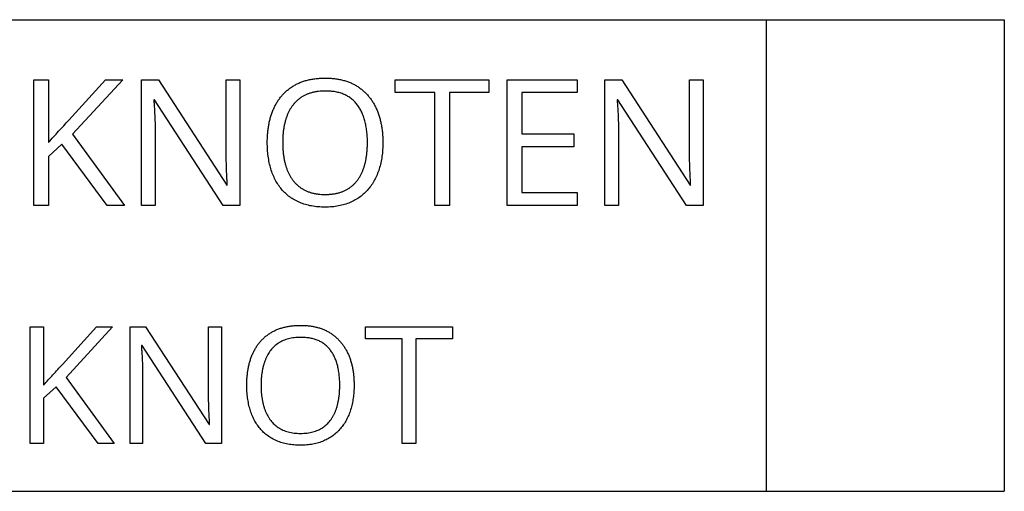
# Model space of a CAD drawing. Header units: millimetres. Extents: x -138 to 5612, y -1401 to 2631.
# Tile 8 of 120: x 334 to 376, y -20 to 0. Entities that reach past the tile are written whole.
import ezdxf

# ---------------------------------------------------------------- set-up
doc = ezdxf.new("R2010")
doc.units = ezdxf.units.MM

msp = doc.modelspace()

# ---------------------------------------------------------------- linework, layer by layer
at = {"color": 7, "linetype": 'Continuous', "lineweight": 25}
for p, q in [((333.056, 0), (375.556, 0)), ((365.556, 0), (365.556, -19.8)), ((375.556, 0), (375.556, -19.8)), ((334.78, -2.521), (335.395, -2.521)), ((334.78, -7.8), (334.78, -2.521)), ((335.395, -2.521), (335.395, -5.153)), ((336.247, -4.215), (337.791, -2.521)), ((338.511, -2.521), (336.407, -4.81)), ((337.791, -2.521), (338.511, -2.521)), ((339.305, -2.521), (340.01, -2.521)), ((339.305, -7.8), (339.305, -2.521)), ((340.01, -2.521), (342.88, -6.941)), ((342.859, -2.521), (343.437, -2.521)), ((342.859, -5.579), (342.859, -2.521)), ((343.437, -2.521), (343.437, -7.8)), ((349.959, -2.521), (353.896, -2.521)), ((349.959, -3.063), (349.959, -2.521)), ((353.896, -2.521), (353.896, -3.063)), ((354.662, -2.521), (357.604, -2.521)), ((354.662, -7.8), (354.662, -2.521)), ((357.604, -2.521), (357.604, -3.063)), ((358.775, -2.521), (359.48, -2.521)), ((358.775, -7.8), (358.775, -2.521)), ((359.48, -2.521), (362.351, -6.941)), ((362.329, -2.521), (362.908, -2.521)), ((362.329, -5.579), (362.329, -2.521)), ((362.908, -2.521), (362.908, -7.8)), ((351.621, -3.063), (349.959, -3.063)), ((351.621, -7.8), (351.621, -3.063)), ((353.896, -3.063), (352.24, -3.063)), ((352.24, -3.063), (352.24, -7.8)), ((355.276, -3.063), (355.276, -4.796)), ((357.604, -3.063), (355.276, -3.063)), ((339.847, -3.366), (339.818, -3.366)), ((342.728, -7.8), (339.847, -3.366)), ((359.317, -3.366), (359.288, -3.366)), ((362.199, -7.8), (359.317, -3.366)), ((336.407, -4.81), (338.59, -7.8)), ((339.876, -4.767), (339.876, -7.8)), ((355.276, -4.796), (357.47, -4.796)), ((357.47, -4.796), (357.47, -5.332)), ((359.346, -4.767), (359.346, -7.8)), ((335.958, -5.232), (335.395, -5.738)), ((337.864, -7.8), (335.958, -5.232)), ((355.276, -5.332), (355.276, -7.258)), ((357.47, -5.332), (355.276, -5.332)), ((335.395, -5.738), (335.395, -7.8)), ((342.88, -6.941), (342.906, -6.941)), ((362.351, -6.941), (362.376, -6.941)), ((355.276, -7.258), (357.604, -7.258)), ((357.604, -7.258), (357.604, -7.8)), ((335.395, -7.8), (334.78, -7.8)), ((338.59, -7.8), (337.864, -7.8)), ((339.876, -7.8), (339.305, -7.8)), ((343.437, -7.8), (342.728, -7.8)), ((352.24, -7.8), (351.621, -7.8)), ((357.604, -7.8), (354.662, -7.8)), ((359.346, -7.8), (358.775, -7.8)), ((362.908, -7.8), (362.199, -7.8)), ((334.618, -12.898), (335.189, -12.898)), ((334.618, -17.8), (334.618, -12.898)), ((335.189, -12.898), (335.189, -15.342)), ((335.981, -14.471), (337.414, -12.898)), ((338.083, -12.898), (336.129, -15.024)), ((337.414, -12.898), (338.083, -12.898)), ((338.82, -12.898), (339.474, -12.898)), ((338.82, -17.8), (338.82, -12.898)), ((339.474, -12.898), (342.14, -17.002)), ((342.12, -12.898), (342.657, -12.898)), ((342.12, -15.738), (342.12, -12.898)), ((342.657, -12.898), (342.657, -17.8)), ((348.713, -12.898), (352.368, -12.898)), ((348.713, -13.401), (348.713, -12.898)), ((352.368, -12.898), (352.368, -13.401)), ((350.257, -13.401), (348.713, -13.401)), ((350.257, -17.8), (350.257, -13.401)), ((352.368, -13.401), (350.831, -13.401)), ((350.831, -13.401), (350.831, -17.8)), ((339.323, -13.683), (339.296, -13.683)), ((341.999, -17.8), (339.323, -13.683)), ((336.129, -15.024), (338.156, -17.8)), ((339.35, -14.984), (339.35, -17.8)), ((335.712, -15.416), (335.189, -15.885)), ((337.482, -17.8), (335.712, -15.416)), ((335.189, -15.885), (335.189, -17.8)), ((342.14, -17.002), (342.164, -17.002)), ((335.189, -17.8), (334.618, -17.8)), ((338.156, -17.8), (337.482, -17.8)), ((339.35, -17.8), (338.82, -17.8)), ((342.657, -17.8), (341.999, -17.8)), ((350.831, -17.8), (350.257, -17.8)), ((333.056, -19.8), (375.556, -19.8))]:
    msp.add_line(p, q, dxfattribs=at)
for points, knots in [([(344.587, -5.152), (344.588, -5.086), (344.589, -4.955), (344.603, -4.763), (344.623, -4.576), (344.651, -4.396), (344.69, -4.222), (344.736, -4.055), (344.789, -3.892), (344.853, -3.738), (344.923, -3.589), (345.004, -3.45), (345.091, -3.318), (345.19, -3.196), (345.294, -3.081), (345.41, -2.976), (345.533, -2.878), (345.665, -2.789), (345.806, -2.709), (345.955, -2.641), (346.113, -2.581), (346.28, -2.535), (346.455, -2.497), (346.64, -2.472), (346.832, -2.455), (346.963, -2.453), (347.03, -2.453)], [0, 0, 0, 0, 0.047879, 0.094557, 0.139847, 0.183874, 0.226814, 0.268684, 0.309841, 0.350347, 0.389927, 0.428761, 0.466796, 0.504539, 0.542082, 0.579625, 0.61757, 0.655965, 0.694895, 0.73449, 0.775101, 0.816791, 0.860181, 0.904861, 0.951597, 1, 1, 1, 1]), ([(347.03, -2.453), (347.095, -2.453), (347.221, -2.455), (347.405, -2.472), (347.583, -2.497), (347.752, -2.534), (347.914, -2.581), (348.068, -2.639), (348.214, -2.706), (348.353, -2.785), (348.483, -2.873), (348.605, -2.97), (348.72, -3.074), (348.825, -3.189), (348.924, -3.31), (349.013, -3.442), (349.095, -3.581), (349.169, -3.728), (349.232, -3.884), (349.29, -4.046), (349.337, -4.215), (349.375, -4.391), (349.406, -4.573), (349.427, -4.762), (349.44, -4.958), (349.442, -5.091), (349.443, -5.158)], [0, 0, 0, 0, 0.046915, 0.091898, 0.13534, 0.177447, 0.218425, 0.25825, 0.297301, 0.335919, 0.374002, 0.411844, 0.449647, 0.487259, 0.525426, 0.56387, 0.602879, 0.643078, 0.683963, 0.725657, 0.768138, 0.811884, 0.856815, 0.902966, 0.950747, 1, 1, 1, 1]), ([(347.03, -2.995), (346.98, -2.995), (346.882, -2.997), (346.739, -3.009), (346.602, -3.029), (346.472, -3.057), (346.348, -3.096), (346.231, -3.14), (346.122, -3.194), (346.019, -3.255), (345.922, -3.324), (345.831, -3.4), (345.748, -3.484), (345.671, -3.574), (345.6, -3.671), (345.535, -3.775), (345.477, -3.885), (345.426, -4.003), (345.382, -4.128), (345.341, -4.257), (345.309, -4.394), (345.281, -4.535), (345.259, -4.682), (345.244, -4.836), (345.236, -4.995), (345.235, -5.103), (345.234, -5.158)], [0, 0, 0, 0, 0.0468071, 0.0917406, 0.1346564, 0.1764154, 0.2162694, 0.255308, 0.2932717, 0.3305841, 0.3674917, 0.4042492, 0.4411144, 0.4780885, 0.5153874, 0.5532215, 0.592088, 0.6321976, 0.6734277, 0.7157143, 0.7594038, 0.8043659, 0.8506367, 0.8986558, 0.9485234, 1, 1, 1, 1]), ([(348.795, -5.158), (348.794, -5.076), (348.791, -4.915), (348.77, -4.681), (348.738, -4.461), (348.691, -4.255), (348.631, -4.062), (348.558, -3.883), (348.472, -3.718), (348.371, -3.567), (348.256, -3.432), (348.125, -3.314), (347.979, -3.214), (347.818, -3.134), (347.642, -3.07), (347.451, -3.026), (347.246, -2.999), (347.104, -2.996), (347.03, -2.995)], [0, 0, 0, 0, 0.077689, 0.151258, 0.220963, 0.287187, 0.350243, 0.410553, 0.469053, 0.525747, 0.581066, 0.635818, 0.690742, 0.746824, 0.805104, 0.866264, 0.931026, 1, 1, 1, 1]), ([(339.818, -3.366), (339.822, -3.429), (339.83, -3.563), (339.845, -3.775), (339.857, -4.006), (339.868, -4.252), (339.874, -4.507), (339.875, -4.68), (339.876, -4.767)], [0, 0, 0, 0, 0.1346753, 0.2869776, 0.4537184, 0.6303007, 0.8136484, 1, 1, 1, 1]), ([(359.288, -3.366), (359.292, -3.429), (359.3, -3.563), (359.315, -3.775), (359.327, -4.006), (359.338, -4.252), (359.345, -4.507), (359.346, -4.68), (359.346, -4.767)], [0, 0, 0, 0, 0.1346753, 0.2869776, 0.4537184, 0.6303007, 0.8136484, 1, 1, 1, 1]), ([(335.395, -5.153), (335.464, -5.075), (335.603, -4.917), (335.818, -4.685), (336.034, -4.452), (336.176, -4.294), (336.247, -4.215)], [0, 0, 0, 0, 0.247734, 0.497674, 0.748186, 1, 1, 1, 1]), ([(347.02, -7.869), (346.921, -7.866), (346.728, -7.862), (346.449, -7.826), (346.189, -7.765), (345.95, -7.679), (345.729, -7.571), (345.528, -7.443), (345.346, -7.293), (345.185, -7.122), (345.043, -6.932), (344.919, -6.725), (344.817, -6.499), (344.732, -6.258), (344.668, -6), (344.62, -5.729), (344.592, -5.445), (344.589, -5.251), (344.587, -5.152)], [0, 0, 0, 0, 0.071664, 0.139449, 0.203218, 0.264463, 0.323195, 0.380634, 0.437002, 0.493322, 0.550194, 0.608272, 0.667728, 0.729374, 0.79339, 0.85952, 0.928355, 1, 1, 1, 1]), ([(345.234, -5.158), (345.235, -5.213), (345.236, -5.321), (345.244, -5.48), (345.259, -5.633), (345.281, -5.78), (345.307, -5.923), (345.34, -6.059), (345.379, -6.19), (345.424, -6.315), (345.475, -6.433), (345.532, -6.546), (345.597, -6.651), (345.667, -6.749), (345.743, -6.841), (345.828, -6.924), (345.916, -7.003), (346.013, -7.072), (346.115, -7.135), (346.225, -7.189), (346.341, -7.235), (346.464, -7.273), (346.593, -7.302), (346.73, -7.321), (346.873, -7.335), (346.97, -7.336), (347.02, -7.337)], [0, 0, 0, 0, 0.051103, 0.100931, 0.148581, 0.195146, 0.240009, 0.283989, 0.326147, 0.367659, 0.408043, 0.447023, 0.485395, 0.523206, 0.56019, 0.597027, 0.633719, 0.670792, 0.707962, 0.746044, 0.784863, 0.824686, 0.866086, 0.908969, 0.953563, 1, 1, 1, 1]), ([(349.443, -5.158), (349.441, -5.258), (349.437, -5.452), (349.408, -5.736), (349.359, -6.006), (349.292, -6.264), (349.204, -6.505), (349.098, -6.729), (348.974, -6.936), (348.83, -7.124), (348.667, -7.293), (348.486, -7.444), (348.285, -7.571), (348.068, -7.679), (347.832, -7.765), (347.577, -7.825), (347.304, -7.863), (347.116, -7.867), (347.02, -7.869)], [0, 0, 0, 0, 0.0723224, 0.1413247, 0.2079315, 0.2721981, 0.3344659, 0.3943628, 0.45269, 0.5100004, 0.5666398, 0.6233358, 0.68075, 0.7393569, 0.7999809, 0.8633619, 0.9297374, 1, 1, 1, 1]), ([(347.02, -7.337), (347.07, -7.336), (347.168, -7.335), (347.311, -7.322), (347.448, -7.302), (347.578, -7.273), (347.7, -7.235), (347.816, -7.189), (347.925, -7.134), (348.027, -7.072), (348.123, -7.003), (348.211, -6.924), (348.294, -6.841), (348.369, -6.749), (348.438, -6.651), (348.502, -6.546), (348.559, -6.434), (348.609, -6.315), (348.652, -6.189), (348.692, -6.059), (348.723, -5.923), (348.749, -5.78), (348.769, -5.633), (348.784, -5.48), (348.792, -5.321), (348.794, -5.213), (348.795, -5.158)], [0, 0, 0, 0, 0.0468361, 0.0918259, 0.1347683, 0.1762267, 0.2161053, 0.2549786, 0.2928154, 0.3300368, 0.3668915, 0.4033832, 0.4400355, 0.4768582, 0.5145277, 0.5527804, 0.5918144, 0.632124, 0.6735824, 0.7157985, 0.7597626, 0.804628, 0.8512115, 0.8989275, 0.9488259, 1, 1, 1, 1]), ([(342.906, -6.941), (342.905, -6.918), (342.901, -6.867), (342.897, -6.783), (342.893, -6.687), (342.886, -6.537), (342.876, -6.334), (342.869, -6.08), (342.86, -5.827), (342.859, -5.66), (342.859, -5.579)], [0, 0, 0, 0, 0.051201, 0.112608, 0.183438, 0.264514, 0.44159, 0.632746, 0.823092, 1, 1, 1, 1]), ([(362.376, -6.941), (362.375, -6.918), (362.372, -6.867), (362.368, -6.783), (362.364, -6.687), (362.356, -6.537), (362.347, -6.334), (362.339, -6.08), (362.33, -5.827), (362.33, -5.66), (362.329, -5.579)], [0, 0, 0, 0, 0.051201, 0.112608, 0.183438, 0.264514, 0.44159, 0.632746, 0.823092, 1, 1, 1, 1]), ([(343.725, -15.341), (343.725, -15.28), (343.727, -15.159), (343.739, -14.98), (343.758, -14.806), (343.784, -14.639), (343.82, -14.478), (343.863, -14.322), (343.912, -14.171), (343.972, -14.028), (344.036, -13.89), (344.112, -13.761), (344.193, -13.638), (344.284, -13.525), (344.381, -13.418), (344.489, -13.32), (344.603, -13.229), (344.726, -13.147), (344.856, -13.073), (344.995, -13.009), (345.142, -12.954), (345.297, -12.911), (345.46, -12.876), (345.631, -12.853), (345.809, -12.837), (345.931, -12.835), (345.993, -12.834)], [0, 0, 0, 0, 0.047879, 0.094557, 0.139847, 0.183874, 0.226814, 0.268684, 0.309841, 0.350347, 0.389927, 0.428761, 0.466796, 0.504539, 0.542082, 0.579625, 0.61757, 0.655965, 0.694895, 0.73449, 0.775101, 0.816791, 0.860181, 0.904861, 0.951597, 1, 1, 1, 1]), ([(345.993, -12.834), (346.053, -12.835), (346.17, -12.837), (346.342, -12.853), (346.506, -12.876), (346.664, -12.91), (346.814, -12.953), (346.957, -13.008), (347.093, -13.07), (347.221, -13.143), (347.342, -13.225), (347.456, -13.315), (347.562, -13.412), (347.66, -13.519), (347.752, -13.631), (347.834, -13.753), (347.91, -13.882), (347.979, -14.019), (348.038, -14.164), (348.091, -14.314), (348.135, -14.471), (348.17, -14.634), (348.2, -14.803), (348.219, -14.979), (348.231, -15.161), (348.233, -15.284), (348.233, -15.347)], [0, 0, 0, 0, 0.046915, 0.091898, 0.13534, 0.177447, 0.218425, 0.25825, 0.297301, 0.335919, 0.374002, 0.411844, 0.449647, 0.487259, 0.525426, 0.56387, 0.602879, 0.643078, 0.683963, 0.725657, 0.768138, 0.811884, 0.856815, 0.902966, 0.950747, 1, 1, 1, 1]), ([(345.993, -13.338), (345.947, -13.339), (345.856, -13.34), (345.723, -13.351), (345.595, -13.37), (345.475, -13.396), (345.36, -13.432), (345.252, -13.473), (345.15, -13.523), (345.054, -13.58), (344.964, -13.644), (344.88, -13.715), (344.803, -13.793), (344.731, -13.876), (344.665, -13.966), (344.605, -14.062), (344.551, -14.165), (344.504, -14.274), (344.462, -14.39), (344.425, -14.511), (344.395, -14.637), (344.369, -14.768), (344.349, -14.905), (344.335, -15.047), (344.327, -15.195), (344.326, -15.296), (344.325, -15.347)], [0, 0, 0, 0, 0.046807, 0.091741, 0.134656, 0.176415, 0.216269, 0.255308, 0.293272, 0.330584, 0.367492, 0.404249, 0.441114, 0.478088, 0.515387, 0.553221, 0.592088, 0.632198, 0.673428, 0.715714, 0.759404, 0.804366, 0.850637, 0.898656, 0.948523, 1, 1, 1, 1]), ([(347.632, -15.347), (347.631, -15.27), (347.629, -15.121), (347.609, -14.904), (347.579, -14.699), (347.535, -14.508), (347.48, -14.329), (347.412, -14.163), (347.332, -14.009), (347.238, -13.869), (347.131, -13.744), (347.01, -13.634), (346.875, -13.542), (346.725, -13.467), (346.562, -13.408), (346.384, -13.367), (346.193, -13.342), (346.061, -13.339), (345.993, -13.338)], [0, 0, 0, 0, 0.077689, 0.151258, 0.220963, 0.287187, 0.350243, 0.410553, 0.469053, 0.525747, 0.581066, 0.635818, 0.690742, 0.746824, 0.805104, 0.866264, 0.931026, 1, 1, 1, 1]), ([(339.296, -13.683), (339.3, -13.741), (339.307, -13.866), (339.321, -14.062), (339.332, -14.277), (339.343, -14.505), (339.349, -14.743), (339.349, -14.903), (339.35, -14.984)], [0, 0, 0, 0, 0.134675, 0.286978, 0.453718, 0.630301, 0.813648, 1, 1, 1, 1]), ([(335.189, -15.342), (335.253, -15.269), (335.383, -15.123), (335.582, -14.907), (335.783, -14.691), (335.915, -14.544), (335.981, -14.471)], [0, 0, 0, 0, 0.247734, 0.497674, 0.748186, 1, 1, 1, 1]), ([(345.983, -17.864), (345.892, -17.862), (345.713, -17.858), (345.454, -17.824), (345.212, -17.768), (344.99, -17.688), (344.785, -17.588), (344.598, -17.468), (344.43, -17.329), (344.28, -17.171), (344.148, -16.994), (344.033, -16.802), (343.938, -16.592), (343.859, -16.368), (343.8, -16.129), (343.756, -15.877), (343.73, -15.613), (343.726, -15.433), (343.725, -15.341)], [0, 0, 0, 0, 0.071664, 0.139449, 0.203218, 0.264463, 0.323195, 0.380634, 0.437002, 0.493322, 0.550194, 0.608272, 0.667728, 0.729374, 0.79339, 0.85952, 0.928355, 1, 1, 1, 1]), ([(344.325, -15.347), (344.326, -15.398), (344.327, -15.498), (344.335, -15.645), (344.349, -15.788), (344.369, -15.924), (344.394, -16.057), (344.424, -16.183), (344.46, -16.305), (344.502, -16.421), (344.55, -16.531), (344.602, -16.635), (344.662, -16.733), (344.728, -16.824), (344.798, -16.91), (344.877, -16.987), (344.959, -17.06), (345.049, -17.124), (345.144, -17.182), (345.245, -17.233), (345.353, -17.276), (345.467, -17.311), (345.588, -17.337), (345.714, -17.356), (345.847, -17.368), (345.937, -17.37), (345.983, -17.37)], [0, 0, 0, 0, 0.0511026, 0.1009313, 0.1485806, 0.1951457, 0.2400094, 0.2839894, 0.3261466, 0.3676586, 0.4080432, 0.4470227, 0.4853953, 0.5232058, 0.5601903, 0.5970267, 0.633719, 0.6707924, 0.7079618, 0.7460441, 0.7848631, 0.824686, 0.8660864, 0.9089688, 0.9535632, 1, 1, 1, 1]), ([(348.233, -15.347), (348.232, -15.439), (348.229, -15.62), (348.201, -15.884), (348.155, -16.135), (348.094, -16.373), (348.012, -16.597), (347.913, -16.805), (347.798, -16.998), (347.664, -17.172), (347.513, -17.329), (347.345, -17.469), (347.159, -17.587), (346.957, -17.687), (346.737, -17.768), (346.501, -17.823), (346.247, -17.858), (346.073, -17.862), (345.983, -17.864)], [0, 0, 0, 0, 0.072322, 0.141325, 0.207932, 0.272198, 0.334466, 0.394363, 0.45269, 0.51, 0.56664, 0.623336, 0.68075, 0.739357, 0.799981, 0.863362, 0.929737, 1, 1, 1, 1]), ([(345.983, -17.37), (346.03, -17.37), (346.121, -17.368), (346.254, -17.356), (346.381, -17.337), (346.502, -17.311), (346.616, -17.276), (346.723, -17.233), (346.824, -17.182), (346.919, -17.124), (347.008, -17.06), (347.089, -16.987), (347.167, -16.91), (347.236, -16.824), (347.301, -16.733), (347.36, -16.635), (347.413, -16.531), (347.459, -16.421), (347.499, -16.305), (347.536, -16.183), (347.565, -16.057), (347.589, -15.924), (347.608, -15.788), (347.622, -15.645), (347.63, -15.498), (347.631, -15.398), (347.632, -15.347)], [0, 0, 0, 0, 0.046836, 0.091826, 0.134768, 0.176227, 0.216105, 0.254979, 0.292815, 0.330037, 0.366891, 0.403383, 0.440036, 0.476858, 0.514528, 0.55278, 0.591814, 0.632124, 0.673582, 0.715799, 0.759763, 0.804628, 0.851211, 0.898927, 0.948826, 1, 1, 1, 1]), ([(342.164, -17.002), (342.162, -16.981), (342.159, -16.933), (342.156, -16.856), (342.152, -16.766), (342.145, -16.628), (342.136, -16.438), (342.129, -16.203), (342.121, -15.967), (342.12, -15.813), (342.12, -15.738)], [0, 0, 0, 0, 0.051201, 0.112608, 0.183438, 0.264514, 0.44159, 0.632746, 0.823092, 1, 1, 1, 1])]:
    msp.add_open_spline(points, degree=3, knots=knots, dxfattribs=at)

doc.saveas('drawing.dxf')
